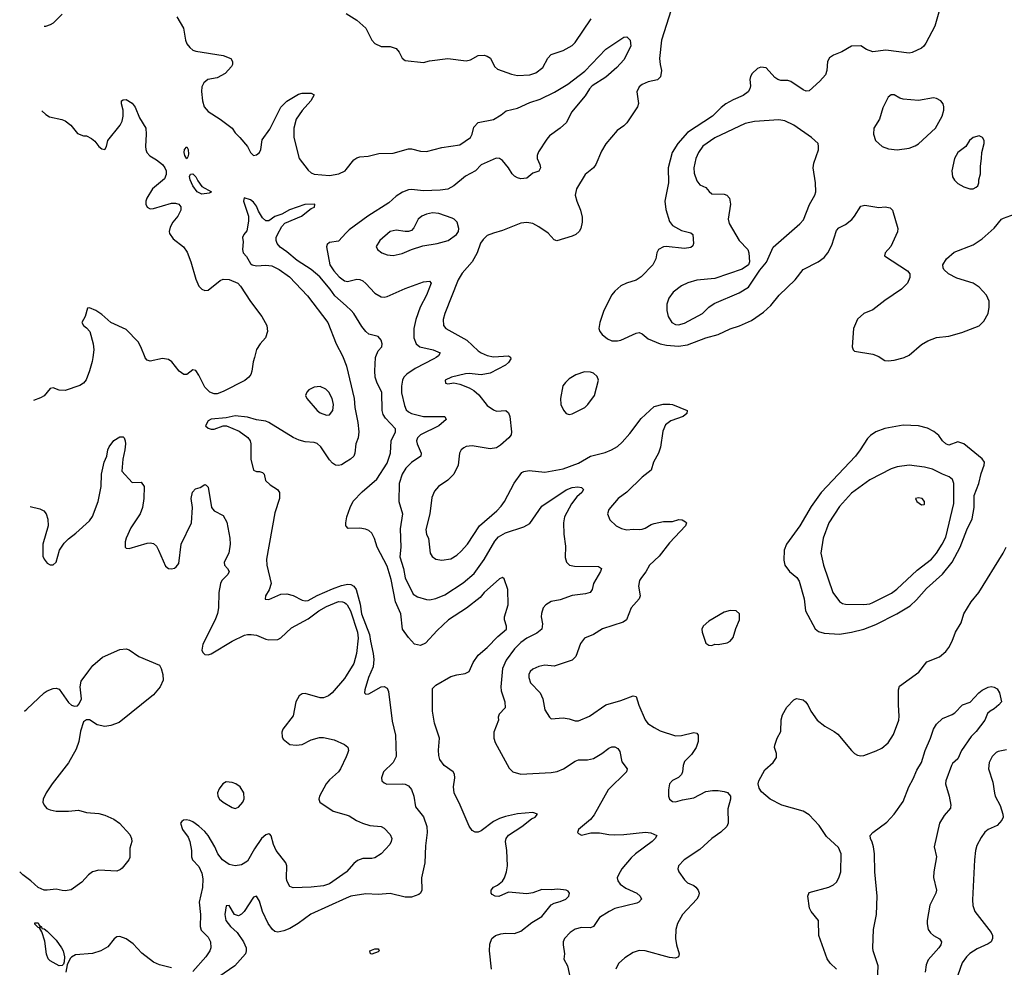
# Model space of a CAD drawing. Header units: inches. Extents: x 1834610 to 2027685, y 642842 to 774116.
# Tile 123 of 256: x 1837849 to 1844336, y 715981 to 722225. Entities that reach past the tile are written whole.
import ezdxf

# ---------------------------------------------------------------- set-up
doc = ezdxf.new("R2010")
doc.units = ezdxf.units.IN
doc.header["$MEASUREMENT"] = 0
for name, color, linetype in [('B8731', 7, 'Continuous'), ('B8732', 7, 'Continuous'), ('B8741', 7, 'Continuous'), ('B8742', 7, 'Continuous')]:
    doc.layers.add(name, color=color, linetype=linetype)

msp = doc.modelspace()

# ---------------------------------------------------------------- linework, layer by layer
at = {"layer": 'B8731', "color": 5}
for points, elevation in [([(1838330.3, 720000), (1838326.7, 719973.3), (1838310, 719911.3), (1838287.5, 719852.5), (1838270, 719830.8), (1838244.8, 719815.2), (1838150, 719781.6), (1838110, 719783), (1838070, 719798.8), (1838050, 719794.8), (1838010, 719746), (1837986.8, 719733.2), (1837939.4, 719716.2)], 560), ([(1839396.3, 720000), (1839388.3, 719970), (1839379.7, 719910), (1839372.2, 719887.8), (1839359.5, 719870), (1839332.4, 719847.6), (1839190, 719774.3), (1839150, 719760.2), (1839130, 719758.9), (1839103, 719770), (1839070, 719803), (1839030, 719884), (1839010, 719913.4), (1838990, 719917.3), (1838950, 719887.3), (1838930, 719887.3), (1838900.7, 719910), (1838851.8, 719971.8), (1838830, 719985.5), (1838790, 719992.7), (1838710, 719975.5), (1838690, 719980.7), (1838676.7, 719996.7), (1838675.5, 720000)], 560), ([(1839980, 720000), (1840000, 719949.3)], 540), ([(1840000, 719311.1), (1839970, 719291.8), (1839950, 719287.4), (1839930, 719290.3), (1839910, 719303.1), (1839890, 719324.6), (1839833.8, 719410), (1839810, 719431.9), (1839790, 719439.8), (1839730, 719443.8), (1839690, 719453.7), (1839650, 719473.2), (1839490, 719571.6), (1839470, 719580.2), (1839410, 719589.2), (1839350, 719607.1), (1839270, 719615.9), (1839210, 719602.4), (1839110, 719594), (1839090, 719582), (1839072.7, 719550), (1839090, 719532.7), (1839110, 719527.6), (1839130, 719528), (1839190, 719549.8), (1839211.9, 719548.1), (1839295, 719515), (1839353, 719473), (1839368.2, 719450), (1839372.8, 719430), (1839371.9, 719330), (1839390, 719258), (1839410, 719248), (1839430, 719248), (1839450, 719241.6), (1839460.5, 719230), (1839469.8, 719189.8), (1839500.2, 719160.2), (1839547.3, 719130), (1839561.1, 719110), (1839561.1, 719070), (1839530, 718976), (1839474.7, 718670), (1839477.6, 718630), (1839506.2, 718510), (1839492.2, 718467.8), (1839469.7, 718430), (1839466.5, 718406.5), (1839490, 718405.1), (1839570, 718439), (1839610, 718442.9), (1839650, 718431.3), (1839710, 718400.7), (1839730, 718395.8), (1839750, 718397.7), (1839808.2, 718431.8), (1839910, 718475.6), (1839970, 718497.7), (1840000, 718503.8)], 540), ([(1837919.1, 719018.6), (1837981.5, 719001.5), (1838009.3, 718989.3), (1838024, 718970), (1838034.5, 718934.5), (1838036.2, 718890), (1838002, 718770), (1838002.7, 718690), (1838009.5, 718669.5), (1838030, 718644), (1838050, 718634), (1838070, 718634), (1838090.6, 718650), (1838112, 718730), (1838143.4, 718776.6), (1838170, 718805.1), (1838218.3, 718841.7), (1838310, 718924), (1838328.1, 718951.9), (1838367.3, 719050), (1838386, 719150), (1838387.7, 719230), (1838406.7, 719310), (1838423, 719350), (1838430.6, 719390), (1838439.1, 719410), (1838470, 719451.8), (1838510, 719476.2), (1838530, 719476), (1838537.2, 719470), (1838545.2, 719450), (1838546, 719430), (1838542.7, 719390), (1838529, 719330), (1838522, 719250), (1838590, 719175.3), (1838650, 719178), (1838669, 719149), (1838667, 719070), (1838659.5, 719010), (1838642, 718970), (1838582.5, 718877.5), (1838551.8, 718810), (1838544.5, 718784.5), (1838545.2, 718750), (1838550, 718744), (1838570, 718740.9), (1838690, 718776.3), (1838710, 718778.7), (1838730, 718774), (1838750, 718756), (1838764.2, 718730), (1838810, 718625.2), (1838830, 718609.3), (1838850, 718607), (1838870, 718612), (1838880.3, 718619.7), (1838897.2, 718642.8), (1838913.7, 718770), (1838980.4, 718910), (1838987.7, 719010), (1838978.8, 719070), (1838987.1, 719112.9), (1839006.8, 719133.2), (1839038, 719142), (1839070, 719162), (1839078, 719158), (1839090, 719146), (1839114, 719010), (1839129.5, 718989.5), (1839190, 718957.2), (1839213.4, 718913.4), (1839234.7, 718810), (1839235.8, 718770), (1839227.8, 718710), (1839195.6, 718650), (1839198.4, 718630), (1839218.4, 718610), (1839229.6, 718590), (1839220.5, 718570), (1839180.5, 718530), (1839173.3, 718510), (1839162.4, 718450), (1839158.9, 718350), (1839152.9, 718312.9), (1839137.2, 718270), (1839056.4, 718110), (1839048.7, 718070), (1839055.5, 718055.5), (1839070, 718042.6), (1839090, 718041.1), (1839110, 718046.6), (1839249.5, 718130.5), (1839330, 718168.7), (1839350, 718174), (1839374.9, 718174.9), (1839408.8, 718168.8), (1839470, 718143.1), (1839490, 718139.1), (1839550, 718141.6), (1839570, 718152), (1839640.9, 718219.1), (1839750, 718278), (1839819.2, 718330), (1839870, 718359.5), (1839950, 718391.2), (1839975.6, 718390), (1839990, 718384.5), (1840000, 718376)], 560), ([(1840000, 718888.6), (1839998.9, 718890), (1839997.6, 718910), (1840000, 718923.9)], 540), ([(1837880, 717669.1), (1837897.2, 717682.8), (1838010.8, 717790), (1838030, 717803.7), (1838070, 717819.3), (1838090, 717821.2), (1838110, 717814), (1838170, 717726.6), (1838190, 717709.5), (1838210, 717700.9), (1838230, 717704), (1838242, 717718), (1838255.5, 717750), (1838247.3, 717830), (1838254.4, 717865.6), (1838304.5, 717935.5), (1838330.6, 717969.4), (1838394.4, 718025.6), (1838510, 718076), (1838550, 718079.3), (1838570, 718072.7), (1838634, 718030), (1838770, 717971.8), (1838782, 717950), (1838792, 717910), (1838794.2, 717874.2), (1838775.1, 717830), (1838730, 717777.3), (1838504.6, 717595.4), (1838450, 717574.4), (1838410, 717568.4), (1838358.7, 717578.7), (1838310, 717610.8), (1838290, 717611.3), (1838270, 717598), (1838250, 717538), (1838239.7, 717470), (1838220.7, 717419.3), (1838171.1, 717328.9), (1838062.7, 717190), (1838022.7, 717130), (1838003.7, 717090), (1838002.7, 717070), (1838009.6, 717049.6), (1838027.8, 717027.8), (1838050, 717018), (1838090, 717009.4), (1838170, 717009.6), (1838237.2, 717017.2), (1838290, 717001.6), (1838370, 716994), (1838410, 716983.5), (1838470, 716956.3), (1838507, 716930), (1838575.8, 716855.8), (1838585.6, 716830), (1838587.6, 716810), (1838574.3, 716765.7), (1838574.9, 716705.1), (1838568.4, 716690), (1838524.9, 716635.1), (1838514.5, 716625.5), (1838490, 716614.9), (1838370, 716620.3), (1838330, 716610.3), (1838302.9, 716590), (1838258, 716542), (1838187.5, 716492.5), (1838150, 716486), (1838130, 716486.4), (1838090, 716496.4), (1838031.3, 716488.7), (1838010, 716490.3), (1837970, 716506.7), (1837923.1, 716550), (1837870.4, 716590), (1837849.3, 716611.1)], 580), ([(1840000, 717901), (1839990, 717884.6), (1839908.2, 717790), (1839883.6, 717770), (1839850, 717757.6), (1839830, 717757.7), (1839730, 717786.4), (1839710, 717783), (1839689.7, 717770.3), (1839669.7, 717730.3), (1839650, 717638.8), (1839583.7, 717550), (1839576, 717530), (1839579, 717499), (1839585.2, 717485.2), (1839630, 717449.4), (1839670, 717445.1), (1839710, 717449.6), (1839770, 717480.5), (1839825.4, 717494.6), (1839850, 717495.1), (1839921, 717481), (1839989, 717450), (1840000, 717441.2)], 560), ([(1840000, 717368.9), (1839963.9, 717290), (1839949.7, 717270), (1839890, 717217.6), (1839867.8, 717190), (1839824.5, 717110), (1839819.5, 717090), (1839827, 717070), (1839914, 717010), (1840000, 716985.1)], 560), ([(1840000, 716608.2), (1839890, 716530.9), (1839850, 716518.9), (1839770, 716508.3), (1839650, 716504.9), (1839630, 716514), (1839610.4, 716550), (1839606.7, 716570), (1839608.7, 716650), (1839602, 716670), (1839538.4, 716750), (1839521.1, 716790), (1839506.9, 716846.9), (1839497.7, 716857.7), (1839490, 716861.6), (1839470, 716854.9), (1839442.6, 716830), (1839397, 716763), (1839350, 716681.6), (1839310, 716655.8), (1839269.7, 716650.3), (1839230, 716659.3), (1839184.5, 716690), (1839155.8, 716730), (1839135.2, 716775.2), (1839090, 716850.3), (1839070, 716875.8), (1839030, 716912.1), (1838990, 716940.2), (1838970, 716948.9), (1838947.2, 716952.7), (1838929, 716950), (1838917.6, 716942.4), (1838909.5, 716930), (1838922, 716890), (1838958.9, 716838.9), (1838971.1, 716811.1), (1838981.8, 716750), (1838981.7, 716710), (1838988, 716690), (1839030, 716644.7), (1839050, 716601.2), (1839054.9, 716565.1), (1839053.2, 716506.8), (1839030.9, 716410), (1839040.4, 716330), (1839039.1, 716250), (1839045.7, 716225.7), (1839090, 716180.7), (1839106.3, 716150), (1839109.6, 716110), (1839103, 716090), (1839075.8, 716050), (1838990, 715954.4)], 560), ([(1840000, 716436.7), (1839767.5, 716332.5), (1839684, 716270), (1839630, 716236.8), (1839590, 716221), (1839550, 716212.4), (1839530, 716216.9), (1839514.9, 716230), (1839486.4, 716270), (1839448.4, 716350), (1839430, 716416.3), (1839410, 716450.4), (1839390, 716444.4), (1839328, 716350), (1839310, 716331.1), (1839290, 716321.4), (1839263.6, 716330), (1839230, 716388), (1839210, 716387.3), (1839200.9, 716330), (1839207.2, 716290), (1839239, 716250), (1839281.6, 716210), (1839324.5, 716150), (1839342, 716110), (1839342.5, 716090), (1839336.5, 716070), (1839265.8, 715990), (1839162.1, 715917.9)], 540), ([(1838850, 715977.6), (1838770, 715997.7), (1838730, 716016.1), (1838653.7, 716073.7), (1838596.7, 716136.7), (1838550, 716168.7), (1838510, 716184.4), (1838490, 716181.6), (1838471.1, 716168.9), (1838430, 716117.1), (1838384.5, 716090), (1838330, 716071.3), (1838217.1, 716062.9), (1838191.1, 716048.9), (1838181.3, 716038.7), (1838161.6, 715998.4), (1838154.3, 715950)], 560)]:
    msp.add_lwpolyline(points, dxfattribs=dict(at, elevation=elevation))
for points, elevation in [([(1839830, 719807.8), (1839790, 719804.5), (1839754.6, 719785.4), (1839740.7, 719770), (1839733.4, 719750), (1839742, 719730), (1839810, 719650.6), (1839830, 719634.9), (1839870, 719620.4), (1839890, 719622), (1839913.3, 719650), (1839916.9, 719690), (1839907.3, 719730), (1839885.6, 719770), (1839866.6, 719790)], 560), ([(1839210, 717202.7), (1839186.8, 717190), (1839162.8, 717157.2), (1839153, 717130), (1839155.5, 717110), (1839165.5, 717090), (1839188.8, 717068.8), (1839250, 717034), (1839270, 717027.3), (1839290, 717036), (1839319, 717070), (1839329.1, 717090.9), (1839325.2, 717130), (1839301.2, 717170), (1839274, 717190), (1839250, 717199.3)], 580), ([(1838110, 715991.8), (1838050, 716024.5), (1838037.7, 716037.7), (1838027, 716067), (1838014, 716154), (1837995.1, 716215.1), (1837983.1, 716236.9), (1837987.3, 716247.3), (1837978, 716242), (1837970, 716244.5), (1837950, 716265.2), (1837950, 716273.4), (1837970, 716273.7), (1837978, 716258), (1837992, 716248), (1837996, 716236), (1838010, 716234.9), (1838030, 716220.5), (1838090, 716159.5), (1838124.6, 716110), (1838134.9, 716090), (1838144, 716050), (1838142.4, 716017.6), (1838138, 716002), (1838130, 715993.2)], 560)]:
    msp.add_lwpolyline(points, close=True, dxfattribs=dict(at, elevation=elevation))
at = {"layer": 'B8732', "color": 5}
for points, elevation in [([(1838130, 722261.6), (1838070, 722203.1), (1838050, 722190.3), (1838020.1, 722179.9), (1838010.8, 722179.6)], 560), ([(1838884.8, 722244.8), (1838927.9, 722170), (1838941.8, 722090), (1838950, 722066), (1838970, 722041.3), (1838990, 722025.3), (1839010, 722018.7), (1839190.3, 721990.3), (1839241, 721970), (1839250.7, 721950), (1839250.6, 721930), (1839244.1, 721915.9), (1839204, 721870), (1839150, 721843), (1839088.9, 721831.1), (1839063, 721810), (1839050, 721782), (1839047.1, 721752.9), (1839053.4, 721690), (1839065.7, 721650), (1839090, 721619.5), (1839170.2, 721570.2), (1839248.5, 721510), (1839270, 721479.1), (1839300.7, 721450), (1839350.7, 721390), (1839370.8, 721350), (1839390, 721330.8), (1839410, 721334.8), (1839430, 721351), (1839437.6, 721370), (1839447.2, 721432.7), (1839497.1, 721502.9), (1839570, 721648.7), (1839610, 721688.9), (1839685.6, 721734.4), (1839710, 721740.9), (1839770, 721740.4), (1839790.4, 721730), (1839767, 721690), (1839710, 721627.8), (1839670.8, 721569.2), (1839654.4, 721510), (1839655.5, 721450), (1839690.3, 721310), (1839750, 721234.4), (1839770, 721216.4), (1839790, 721207.2), (1839890, 721199), (1839952.7, 721210), (1839993.3, 721230), (1840000, 721238.5)], 560), ([(1837994.7, 721625), (1838020.7, 721600.7), (1838045.6, 721585.6), (1838128, 721568), (1838150, 721558), (1838185.2, 721530), (1838230, 721475.3), (1838270, 721459), (1838290, 721459), (1838323.2, 721443.2), (1838344.1, 721424.1), (1838370, 721389.2), (1838390, 721374), (1838410, 721369), (1838421, 721390), (1838430.8, 721430), (1838510.7, 721530), (1838523.4, 721556.6), (1838530.8, 721590), (1838531, 721630), (1838521, 721670), (1838521, 721690), (1838530, 721697.2), (1838550, 721699), (1838590, 721675.3), (1838610, 721648), (1838637.6, 721577.6), (1838679.5, 721510), (1838683.6, 721470), (1838678.3, 721390), (1838679.7, 721370), (1838688, 721350), (1838707.6, 721327.6), (1838750, 721301.5), (1838789.7, 721270), (1838806.2, 721250), (1838814.4, 721230), (1838814.5, 721205.4), (1838802.7, 721177.3), (1838724, 721110), (1838686.6, 721050), (1838679.6, 721030), (1838679.6, 721010), (1838689.5, 720990), (1838710, 720978.4), (1838730, 720980.5), (1838850, 721015.3), (1838876.1, 721016.1), (1838898, 721010), (1838911.2, 720991.2), (1838911.6, 720970), (1838890.8, 720930), (1838859.2, 720890), (1838841.3, 720858.7), (1838833.7, 720830), (1838836.6, 720816.6), (1838860.2, 720780.2), (1838929, 720729), (1838952.6, 720692.6), (1838976.3, 720630), (1839010, 720515.3), (1839030, 720469), (1839050, 720449.2), (1839070, 720441.2), (1839090, 720442.7), (1839170, 720507.3), (1839190, 720514.7), (1839230, 720514), (1839285.6, 720490), (1839304.4, 720470), (1839370, 720367.3), (1839445.1, 720270), (1839477, 720210), (1839482.7, 720170), (1839469.3, 720130), (1839434.5, 720090), (1839410, 720051), (1839396.3, 720000)], 560), ([(1840000, 720339.9), (1839925.7, 720405.7), (1839895.4, 720450), (1839826.6, 720530), (1839770, 720578.9), (1839677.9, 720637.9), (1839610, 720695.4), (1839565.3, 720725.3), (1839546, 720750), (1839538.3, 720770), (1839538, 720790), (1839547, 720810), (1839576.9, 720863.1), (1839595.3, 720884.8), (1839704.9, 720930), (1839770, 720981.2), (1839792, 720990), (1839794, 721010), (1839727.7, 721007.7), (1839627.6, 720972.4), (1839575.6, 720944.4), (1839530, 720928.2), (1839490, 720899.3), (1839470, 720900.4), (1839450, 720919.1), (1839423.2, 720963.2), (1839410, 720997), (1839390, 721023.7), (1839370, 721038), (1839329, 721051), (1839324, 721030), (1839357, 720930), (1839356.6, 720896.6), (1839345.6, 720834.4), (1839326, 720810), (1839318, 720790), (1839322, 720762), (1839316.2, 720710), (1839322.4, 720690), (1839344.7, 720664.7), (1839370, 720618.4), (1839380.9, 720610), (1839410, 720604.4), (1839471.7, 720608.3), (1839510, 720603.2), (1839559.8, 720579.8), (1839626.3, 720530), (1839746.3, 720406.3), (1839879.8, 720230), (1839935.2, 720090), (1839976.1, 720010), (1839980, 720000)], 540), ([(1840000, 720820), (1839950, 720766), (1839890, 720756), (1839875.9, 720744.1), (1839870.5, 720729.5), (1839893.4, 720610), (1839918.2, 720570), (1839953.8, 720530), (1839990, 720504.2), (1840000, 720501.9)], 560), ([(1838675.5, 720000), (1838648.4, 720070), (1838630, 720102.8), (1838550, 720184), (1838450, 720230.4), (1838390, 720281.6), (1838350, 720308.2), (1838310, 720326.8), (1838295.3, 720324.7), (1838280.7, 720270), (1838258, 720230), (1838269.3, 720210), (1838290, 720195.6), (1838312.1, 720170), (1838333.3, 720090), (1838336.8, 720050), (1838330.3, 720000)], 560)]:
    msp.add_lwpolyline(points, dxfattribs=dict(at, elevation=elevation))
at = {"layer": 'B8732', "color": 5, "elevation": 540}
for points in [[(1838950, 721308.7), (1838937.2, 721330), (1838933.2, 721350), (1838936, 721370), (1838950, 721386.8), (1838959.3, 721370), (1838960.7, 721339.3), (1838958, 721322)], [(1839050, 721076), (1839018, 721090), (1838990, 721129.6), (1838972, 721170), (1838968.3, 721191.7), (1838973.6, 721206.4), (1838990, 721210.6), (1839010, 721190.6), (1839022.7, 721162.7), (1839050, 721126), (1839114, 721090), (1839110, 721088.7), (1839097.3, 721082.7)]]:
    msp.add_lwpolyline(points, close=True, dxfattribs=at)
at = {"layer": 'B8741', "color": 5}
for points, elevation in [([(1840000, 718923.9), (1840004.6, 718950), (1840025.6, 719010), (1840047.3, 719052.7), (1840105.7, 719114.3), (1840201.8, 719198.2), (1840270, 719302.6), (1840292.3, 719370), (1840296.1, 719450), (1840325.8, 719510), (1840325.5, 719530), (1840259.3, 719599.3), (1840244.6, 719624.6), (1840238, 719650), (1840234.4, 719770), (1840203.6, 719830), (1840191.6, 719870), (1840188.7, 719911.3), (1840194.5, 720000)], 540), ([(1840593, 720000), (1840577.4, 719990), (1840453.8, 719926.2), (1840399, 719890), (1840380.7, 719870), (1840371.1, 719850), (1840363.7, 719810), (1840365.5, 719765.5), (1840384.1, 719684.1), (1840395.2, 719655.2), (1840410, 719640.8), (1840430, 719629.4), (1840510, 719610.1), (1840650.2, 719610.2), (1840659.3, 719590), (1840610, 719549.8), (1840490.3, 719490), (1840471.3, 719470), (1840464.2, 719450), (1840468.4, 719430), (1840494.7, 719370), (1840491.3, 719350), (1840430, 719307.2), (1840393.7, 719270), (1840369.4, 719230), (1840348.6, 719170), (1840346.5, 719050), (1840371.1, 718970), (1840355, 718870), (1840359.7, 718750), (1840354.8, 718685.2), (1840378.5, 718610), (1840388.4, 718548.4), (1840441, 718441), (1840470, 718422.7), (1840530, 718404.9), (1840550, 718403.6), (1840590, 718412.3), (1840650, 718435.8), (1840770, 718515.5), (1840843, 718577), (1840910, 718669), (1840978.8, 718790), (1841003.2, 718816.8), (1841050, 718844.1), (1841170, 718883.2), (1841210, 718905.7), (1841290, 719019.5), (1841450, 719127.6), (1841490, 719141.7), (1841526.6, 719146.6), (1841550, 719142), (1841564, 719130), (1841553.4, 719110), (1841519.1, 719080.9), (1841484.1, 719035.8), (1841439, 718950), (1841432.9, 718910), (1841435.3, 718835.3), (1841444.8, 718755.2), (1841442.3, 718682.3), (1841452.7, 718650), (1841471.6, 718631.6), (1841505.3, 718625.3), (1841662.4, 718622.4), (1841682, 718610), (1841676.4, 718590), (1841630.3, 718510), (1841620.4, 718470), (1841608.7, 718451.3), (1841577.7, 718442.3), (1841490, 718431.1), (1841410, 718401.5), (1841350, 718391.6), (1841315.8, 718370), (1841298.9, 718350), (1841287, 718313), (1841285.5, 718290), (1841294.7, 718245.3), (1841288.8, 718210), (1841257.2, 718182.8), (1841190, 718151), (1841150, 718122), (1841110, 718080.3), (1841054.2, 718005.8), (1841030.9, 717950), (1841019.4, 717830), (1841022.5, 717802.5), (1841046.2, 717730), (1841046.7, 717690), (1841009.3, 717650), (1841002.6, 717630), (1841003.6, 717610), (1840973.8, 717530), (1840972.6, 717490), (1840982.2, 717462.2), (1841073.6, 717293.6), (1841097.3, 717270), (1841150, 717254.6), (1841350, 717264.2), (1841390, 717271.7), (1841431.5, 717288.5), (1841510, 717340.3), (1841530, 717347.4), (1841590, 717348.9), (1841630, 717357.4), (1841685.6, 717390), (1841730, 717425.3), (1841750, 717433.4), (1841770, 717434), (1841790, 717423), (1841802.6, 717402.6), (1841816, 717336), (1841850.5, 717290), (1841846.4, 717270), (1841727.1, 717150), (1841634.4, 716985.6), (1841610, 716954.5), (1841531.3, 716890), (1841524.7, 716870), (1841530, 716862), (1841550, 716852), (1841611.9, 716868.1), (1841670, 716867), (1841730, 716855.6), (1841770, 716855.2), (1841830, 716856.9), (1841972.7, 716872.7), (1842008, 716868), (1842046.8, 716850), (1842036.3, 716830), (1842015.3, 716810), (1841906, 716730), (1841877.6, 716702.4), (1841816.9, 716630), (1841793.4, 716590), (1841786.7, 716570), (1841790.3, 716550), (1841804.4, 716530), (1841842.7, 716502.7), (1841914.4, 716470), (1841938, 716450), (1841944.9, 716430), (1841928.7, 716411.3), (1841915.3, 716404.8), (1841770, 716368.2), (1841732, 716350), (1841668.9, 716310), (1841630, 716249.6), (1841610, 716240.5), (1841550, 716242.7), (1841510, 716233.5), (1841477, 716210), (1841439.5, 716170), (1841430.3, 716150), (1841428.8, 716130), (1841439.5, 716070), (1841435.3, 716035.3), (1841459.5, 715990), (1841480.4, 715890)], 560), ([(1841082.7, 720000), (1841086, 719990), (1841070, 719965.4), (1841050, 719949.8), (1840950, 719896), (1840890, 719884.4), (1840810, 719894), (1840787.5, 719892.5), (1840694, 719870), (1840652, 719850), (1840654, 719830), (1840670, 719826.8), (1840710, 719832), (1840750, 719823), (1840810, 719799.5), (1840841.6, 719781.6), (1840874.1, 719754.1), (1840930, 719683.7), (1840970, 719653.4), (1840990, 719644.9), (1841053, 719650), (1841070, 719634.9), (1841078.8, 719610), (1841090.2, 719509.8), (1841087.4, 719490), (1841072.4, 719470), (1841017.8, 719422.2), (1840990, 719404.4), (1840950, 719398), (1840830, 719417.8), (1840790, 719412.3), (1840775.3, 719404.8), (1840758, 719390), (1840746, 719370), (1840738.9, 719290), (1840709, 719230), (1840670, 719191), (1840608.2, 719150), (1840581.4, 719118.6), (1840563.7, 719076.3), (1840551.1, 718970), (1840525.6, 718865.6), (1840530, 718834), (1840542, 718810), (1840554, 718710), (1840567.6, 718687.6), (1840591.2, 718671.2), (1840630, 718664.4), (1840690, 718672.9), (1840730, 718697.2), (1840756.8, 718723.2), (1840799.8, 718770), (1840878.2, 718890), (1840992, 718988), (1841021.2, 719018.8), (1841042.9, 719050), (1841107.7, 719172.3), (1841158, 719242), (1841170.8, 719249.2), (1841205.6, 719254.4), (1841310, 719243.2), (1841430, 719265.1), (1841530, 719304), (1841610, 719348.5), (1841706.2, 719373.8), (1841749.1, 719390.9), (1841787, 719413), (1841819.4, 719440.6), (1841870, 719498.9), (1841943.7, 719596.3), (1842030, 719677), (1842088.8, 719691.2), (1842132.8, 719692.8), (1842151, 719690), (1842246, 719650), (1842244.9, 719630), (1842220.5, 719610), (1842138.9, 719581), (1842103.8, 719556.2), (1842085.7, 719514.3), (1842071.9, 719408.1), (1842057.6, 719370), (1842024.4, 719310), (1842010, 719257.6), (1841950, 719210.8), (1841850, 719113), (1841792.7, 719070), (1841730, 718997.2), (1841722, 718970), (1841737.3, 718930), (1841778.8, 718890), (1841813.5, 718873.5), (1841850, 718863.7), (1841890.9, 718869.1), (1841930, 718865), (1841950, 718867.6), (1841970, 718874.8), (1842010, 718899.3), (1842030, 718905), (1842090, 718919.3), (1842150, 718918.8), (1842190.9, 718930.9), (1842214, 718930), (1842235.9, 718915.9), (1842241.6, 718910), (1842235.3, 718890), (1842130, 718778.9), (1842061.7, 718690), (1841999.6, 718630), (1841973.7, 718586.3), (1841945.3, 718550), (1841933.7, 718530), (1841927.3, 718492.7), (1841938, 718430), (1841930.3, 718410), (1841878.5, 718350), (1841846.7, 718270), (1841824.5, 718255.5), (1841690, 718210.9), (1841630, 718175.1), (1841570.2, 718149.8), (1841545, 718115), (1841513.6, 718030), (1841490, 718006), (1841370, 717965.1), (1841310, 717972.8), (1841270, 717963.1), (1841230, 717945.1), (1841213, 717930), (1841204.4, 717910), (1841203.7, 717890), (1841215.4, 717855.4), (1841279.3, 717790), (1841295.5, 717750), (1841310, 717678), (1841338.8, 717630), (1841350, 717618.8), (1841430, 717625.7), (1841470, 717618.9), (1841510, 717604.7), (1841530, 717604.9), (1841602.9, 717637.1), (1841710, 717710.2), (1841810, 717738.2), (1841890, 717770.2), (1841910, 717765.5), (1841928.5, 717708.5), (1841971.1, 717611.1), (1841988.5, 717588.5), (1842030, 717560.3), (1842070, 717540.3), (1842170, 717506.7), (1842210, 717508.7), (1842290, 717528.2), (1842310, 717524), (1842319.3, 717510), (1842318.3, 717470), (1842306.7, 717430), (1842275.5, 717384.5), (1842230, 717338.4), (1842220.8, 717310), (1842216.4, 717270), (1842208.6, 717251.4), (1842190, 717232.7), (1842150, 717213.2), (1842131, 717190), (1842122.8, 717150), (1842122.8, 717110), (1842131, 717090), (1842150, 717074.8), (1842170.8, 717070.8), (1842215.8, 717084.2), (1842290, 717097.6), (1842370, 717139.3), (1842414.8, 717145.2), (1842450, 717146.4), (1842490, 717140.5), (1842512.1, 717132.1), (1842532.7, 717110), (1842532.4, 717090), (1842515.5, 717024.5), (1842517.8, 716930), (1842507.2, 716910), (1842469.2, 716870.8), (1842410.2, 716829.8), (1842330, 716756.9), (1842226, 716690), (1842190.4, 716650), (1842186.4, 716630), (1842193, 716610), (1842230, 716557.1), (1842250, 716538.7), (1842290, 716521.1), (1842304.4, 716510), (1842320.3, 716490), (1842326.7, 716470), (1842322.2, 716450), (1842310.8, 716429.2), (1842215.3, 716330), (1842182.8, 716270), (1842172.6, 716230), (1842170.2, 716170), (1842175.8, 716130), (1842194, 716070), (1842190.2, 716049.8), (1842170, 716042.6), (1842130, 716045.6), (1841970.4, 716089.6), (1841930, 716091.3), (1841890, 716078.7), (1841835.5, 716044.5), (1841794.5, 716005.5), (1841776.9, 715970)], 580), ([(1843517.5, 720000), (1843550, 719978.8), (1843570, 719976.3), (1843610, 719982), (1843670, 719997.1), (1843676.5, 720000)], 620), ([(1840000, 719949.3), (1840002.6, 719942.6), (1840052.4, 719730), (1840056.4, 719670), (1840077.9, 719570), (1840083.9, 719510), (1840080.2, 719470), (1840065, 719430), (1840057.7, 719370), (1840049.8, 719350.2), (1840029.8, 719330.2), (1840000, 719311.1)], 540), ([(1840956.8, 715970), (1840945, 716090), (1840946.8, 716133.2), (1840960.3, 716170), (1840983, 716190), (1841018.5, 716201.5), (1841050, 716207), (1841110, 716203.5), (1841150, 716219.1), (1841224.4, 716275.6), (1841290, 716315.5), (1841350, 716392.4), (1841370, 716404.5), (1841410, 716414.3), (1841447.3, 716430), (1841467.3, 716450), (1841470.6, 716470), (1841463.5, 716483.5), (1841450.5, 716490.5), (1841395.3, 716495.2), (1841350, 716491.3), (1841290, 716495), (1841230, 716472.4), (1841190, 716465), (1841070, 716477.1), (1841007.1, 716447.1), (1840982, 716450), (1840962, 716462), (1840956, 716470), (1840956, 716490), (1840971.3, 716510), (1840996.7, 716523.3), (1841030.3, 716549.7), (1841043.8, 716570), (1841057.6, 716610), (1841064.2, 716650), (1841058.6, 716750), (1841050.3, 716809.7), (1841054.6, 716830), (1841070, 716851.1), (1841158.4, 716910), (1841220.3, 716959.7), (1841246, 716970), (1841261, 716990), (1841230, 717000.5), (1841130, 716991.8), (1841050, 716975.3), (1841010, 716962.4), (1840970, 716941.1), (1840890, 716881.1), (1840870, 716872.4), (1840850, 716872.7), (1840830, 716882), (1840810, 716910.8), (1840752.4, 717050), (1840711.5, 717130), (1840708, 717170), (1840715.8, 717230), (1840714.5, 717254.5), (1840706, 717270), (1840646, 717310), (1840618, 717350), (1840610, 717376), (1840607.8, 717412.2), (1840614.9, 717490), (1840581.5, 717590), (1840568.6, 717670), (1840570, 717819.3), (1840590, 717841.1), (1840690, 717897.2), (1840728.3, 717908.3), (1840783.7, 717916.3), (1840810, 717929.4), (1840838, 717990), (1840870, 718038), (1840930, 718087.6), (1840999.3, 718160.7), (1841055.5, 718210), (1841056.5, 718230), (1841044.4, 718270), (1841043.8, 718290), (1841066.7, 718370), (1841064.9, 718470), (1841042, 718542), (1841030, 718550.7), (1841010, 718542), (1840909.8, 718450), (1840882, 718418), (1840792.1, 718347.9), (1840674, 718270), (1840599, 718201), (1840522.4, 718117.6), (1840490, 718101.7), (1840450.8, 718110), (1840410, 718153.8), (1840372.3, 718210), (1840360.2, 718310), (1840324.3, 718390), (1840296.9, 718536.9), (1840270, 718623.9), (1840205, 718750), (1840186.9, 718806.9), (1840170, 718842.4), (1840150, 718859.6), (1840127.7, 718867.7), (1840090, 718874.3), (1840012.9, 718872.9), (1840000, 718888.6)], 540), ([(1843229.7, 715969.7), (1843188.3, 716008.3), (1843170, 716037.2), (1843113.5, 716190), (1843113.1, 716290), (1843063.5, 716350), (1843052, 716370), (1843042.5, 716450), (1843050, 716474.3), (1843179.3, 716510), (1843210, 716524.2), (1843230, 716541.6), (1843246.6, 716570), (1843259.1, 716610), (1843261.3, 716730), (1843243.6, 716770), (1843164, 716844), (1843116.6, 716916.6), (1843050, 716986.6), (1843010, 717010.9), (1842870, 717049.7), (1842792.7, 717090), (1842737.6, 717137.6), (1842721.6, 717161.6), (1842715.1, 717190), (1842718, 717210), (1842758, 717282), (1842814, 717330), (1842836.2, 717363.8), (1842835.1, 717390), (1842822.9, 717430), (1842824.8, 717444.8), (1842839.7, 717490), (1842864.1, 717535.9), (1842867.1, 717612.9), (1842874.1, 717645.9), (1842904.2, 717695.8), (1842950, 717742.8), (1842967.6, 717752.4), (1843010, 717743), (1843027.3, 717730), (1843042, 717710), (1843060.7, 717670), (1843104, 717610), (1843154.8, 717570), (1843216, 717536), (1843238.6, 717518.5), (1843330.5, 717410), (1843350, 717390.5), (1843370, 717378.4), (1843390, 717374), (1843410, 717376.4), (1843492.8, 717407.2), (1843530, 717426), (1843570, 717459.3), (1843605.7, 717514.3), (1843640.5, 717610), (1843644, 717636), (1843638.7, 717710), (1843639.8, 717810), (1843646.1, 717833.9), (1843773.7, 717926.3), (1843825.3, 717994.7), (1843910, 718026.7), (1843950, 718062.4), (1843970.7, 718089.3), (1843993.7, 718130), (1844013.7, 718190), (1844051, 718250), (1844069.7, 718310), (1844118.4, 718390), (1844168.4, 718451.6), (1844329.8, 718710), (1844347.9, 718750)], 580), ([(1840000, 718503.8), (1840010, 718505.8), (1840030, 718504.4), (1840050, 718493.7), (1840065.8, 718470), (1840093.2, 718373.2), (1840102.3, 718310), (1840154.4, 718174.4), (1840159.7, 718130), (1840178.8, 718050), (1840181.8, 718010), (1840177.9, 717962.1), (1840147, 717890), (1840122.2, 717810), (1840120.7, 717790), (1840130, 717780.7), (1840150, 717783.5), (1840230, 717828.7), (1840250, 717831.9), (1840270, 717821.6), (1840278.3, 717798.3), (1840303.1, 717603.1), (1840324.6, 717510), (1840329.8, 717370), (1840309.9, 717330.1), (1840246.4, 717270), (1840232.6, 717230), (1840236.3, 717210), (1840250, 717196.3), (1840269, 717189), (1840370, 717189.8), (1840390, 717187.3), (1840410, 717177), (1840430, 717152.7), (1840446.9, 717110), (1840458.1, 717038.1), (1840510, 716972.8), (1840532.3, 716910), (1840533.7, 716870), (1840522.1, 716782.1), (1840519, 716670), (1840497, 716570), (1840499.7, 716490), (1840490.9, 716469.1), (1840479.5, 716460.5), (1840430, 716444.2), (1840390, 716444.2), (1840290, 716467.4), (1840210, 716462), (1840130, 716466.5), (1840030, 716450.2), (1840000, 716436.7)], 540), ([(1840000, 718376), (1840007.1, 718370), (1840028.4, 718330), (1840076, 718190), (1840078.8, 718150), (1840069.2, 718050), (1840050, 717983.1), (1840000, 717901)], 560), ([(1843490.8, 715649.2), (1843505.8, 715990), (1843472.2, 716090), (1843469.9, 716110), (1843474.7, 716230), (1843495.1, 716330), (1843498, 716450), (1843482.2, 716610), (1843481, 716730), (1843475.3, 716775.3), (1843466.6, 716806.6), (1843454.5, 716830), (1843453.2, 716850), (1843469, 716870), (1843563.3, 716936.7), (1843611.2, 716990), (1843670, 717073.4), (1843706.6, 717170), (1843736.6, 717223.4), (1843760.4, 717279.6), (1843791, 717330), (1843814.7, 717410), (1843851, 717490), (1843869.8, 717550), (1843890, 717582.4), (1843930, 717621.6), (1843992.8, 717647.2), (1844010, 717659.1), (1844061.2, 717710), (1844111.8, 717728.2), (1844168.7, 717790), (1844190, 717806.8), (1844230, 717827.3), (1844250.7, 717830.7), (1844270, 717826.8), (1844290, 717816), (1844304, 717790), (1844318, 717730), (1844301, 717710), (1844270, 717685.2), (1844242, 717670), (1844226, 717654), (1844207.3, 717610), (1844150, 717534.5), (1844117, 717503), (1844053.7, 717410), (1844030, 717354.5), (1843996, 717324), (1843988.7, 717311.3), (1843950.3, 717210), (1843948.9, 717190), (1843972, 717110), (1843984.9, 717050), (1843982.5, 717037.5), (1843980.7, 717030), (1843939.3, 716980.7), (1843908.9, 716930), (1843874.4, 716774.4), (1843889.1, 716710), (1843871.1, 716610), (1843870, 716574), (1843888.9, 716490), (1843884.6, 716470), (1843845.8, 716390), (1843827.9, 716290), (1843827.8, 716267.7), (1843835.3, 716230), (1843849.2, 716209.2), (1843870.2, 716190.2), (1843908.9, 716168.9), (1843922.4, 716150), (1843917.4, 716130), (1843904.9, 716110), (1843834.4, 716030), (1843821.7, 715998.3), (1843815.2, 715950)], 560), ([(1840000, 717441.2), (1840011.8, 717431.8), (1840015.1, 717410), (1840009.3, 717389.3), (1840000, 717368.9)], 560), ([(1844350, 717414.3), (1844296.2, 717403.8), (1844283.4, 717396.6), (1844256.4, 717370), (1844235.8, 717330), (1844232.7, 717290), (1844261.7, 717201.7), (1844272, 717128), (1844276.9, 717110), (1844310, 717048), (1844327.6, 716990), (1844328.9, 716970), (1844320.2, 716950), (1844290, 716915.1), (1844231, 716889), (1844208.4, 716871.6), (1844182.8, 716837.2), (1844156.1, 716783.9), (1844146.9, 716750), (1844139.2, 716690), (1844126.5, 716426.5), (1844129.1, 716389.1), (1844143.1, 716350), (1844250.3, 716210), (1844259, 716190), (1844258.5, 716170), (1844248.8, 716150), (1844230, 716135.6), (1844157.7, 716102.3), (1844108.8, 716071.2), (1844086.7, 716050), (1844058.6, 716010), (1844029.2, 715930)], 580), ([(1840000, 716985.1), (1840019.5, 716979.5), (1840067.7, 716947.7), (1840108.7, 716930), (1840155.9, 716915.9), (1840230, 716909.5), (1840250, 716898.4), (1840290, 716857), (1840300.4, 716830), (1840297.7, 716810), (1840287.8, 716790), (1840230, 716728.5), (1840190, 716703.1), (1840170, 716698), (1840110, 716698.7), (1840074, 716686), (1840050, 716665.3), (1840002.6, 716610), (1840000, 716608.2)], 560)]:
    msp.add_lwpolyline(points, dxfattribs=dict(at, elevation=elevation))
for points, elevation in [([(1841570, 719904.7), (1841513.9, 719886.1), (1841470, 719857.7), (1841444.8, 719835.2), (1841428.3, 719811.7), (1841412.3, 719730), (1841414.9, 719690), (1841432, 719652), (1841450, 719630.3), (1841470, 719624.4), (1841490, 719627.1), (1841572.2, 719670), (1841592.9, 719690), (1841635.5, 719750), (1841662, 719850), (1841654.9, 719874.9), (1841630, 719895.1), (1841610, 719903)], 620), ([(1843670, 719554), (1843550, 719531.6), (1843490, 719509.6), (1843454.4, 719485.6), (1843434.1, 719465.9), (1843387.2, 719390), (1843354.9, 719350), (1843130.7, 719109.3), (1843062.8, 719017.2), (1842990, 718891), (1842900.3, 718770), (1842885.7, 718730), (1842883.4, 718663.4), (1842890.2, 718630.2), (1842920.3, 718590), (1842970, 718548.7), (1842985, 718525), (1843017.8, 718410), (1843027.1, 718330), (1843090, 718212.2), (1843113, 718193), (1843150, 718183.9), (1843250, 718177.1), (1843330, 718189.4), (1843410.4, 718209.6), (1843490, 718239), (1843628.9, 718311.1), (1843716.5, 718363.5), (1843758.1, 718401.9), (1843823.6, 718476.4), (1843930, 718571.9), (1843993.3, 718650), (1844046.4, 718750), (1844090, 718864.2), (1844123.9, 718936.1), (1844137.3, 719010), (1844137, 719090), (1844169, 719170), (1844184.6, 719235.4), (1844204.4, 719290), (1844204.7, 719310), (1844190, 719332), (1844070, 719429.7), (1844030, 719443.5), (1843970, 719421.3), (1843950, 719431.5), (1843930, 719449.6), (1843904.7, 719484.7), (1843871.8, 719511.8), (1843830, 719534.3), (1843770, 719549.7)], 620), ([(1843710, 719288.9), (1843630, 719279.3), (1843590, 719266.6), (1843450, 719192.5), (1843330, 719105.6), (1843250, 719016.8), (1843179.3, 718910), (1843143.9, 718810), (1843127.9, 718710), (1843144.7, 718630), (1843206.7, 718450), (1843250, 718391.8), (1843270, 718377.7), (1843290, 718373.6), (1843411.1, 718371.1), (1843450, 718376), (1843470, 718384), (1843592.6, 718447.4), (1843627.2, 718472.8), (1843763, 718597), (1843855.9, 718670), (1843889, 718710), (1843927.4, 718770), (1843950, 718815.5), (1844003.6, 719036.4), (1844004.5, 719170), (1843995.4, 719195.4), (1843973.5, 719213.5), (1843929.5, 719230), (1843863.4, 719263.4), (1843810, 719277.7)], 640), ([(1843770, 719075.4), (1843751, 719070), (1843760.5, 719050), (1843790, 719027.6), (1843809.3, 719030.7), (1843810, 719034), (1843810.8, 719050), (1843794, 719070)], 660), ([(1842530, 718333), (1842490, 718321.6), (1842390, 718262.9), (1842353, 718230), (1842344.4, 718210), (1842346.4, 718190), (1842370, 718116.3), (1842390, 718104.9), (1842410, 718102.6), (1842430, 718110.4), (1842450, 718108.2), (1842510, 718119.1), (1842530, 718130.6), (1842550, 718154.8), (1842567.1, 718212.9), (1842592.6, 718270), (1842591.5, 718310), (1842570, 718329.5)], 620), ([(1840170, 716068.1), (1840161.2, 716070), (1840155.6, 716090), (1840190, 716102.7), (1840210, 716102.4), (1840215.9, 716095.9), (1840218.3, 716090), (1840210, 716082.7)], 520)]:
    msp.add_lwpolyline(points, close=True, dxfattribs=dict(at, elevation=elevation))
at = {"layer": 'B8742', "color": 5}
for points, elevation in [([(1840000, 722266.1), (1840070, 722223), (1840130, 722170.4), (1840170, 722090.6), (1840189.1, 722069.1), (1840230, 722048.9), (1840290, 722048.8), (1840330, 722035.3), (1840350, 722010.7), (1840370, 721970.8), (1840390, 721957.3), (1840510, 721944), (1840550, 721953.4), (1840670, 721968.5), (1840790, 721954.6), (1840818.4, 721961.6), (1840870, 721988.5), (1840910, 721990.4), (1840930, 721984.9), (1840951.8, 721971.8), (1840977.8, 721917.8), (1840998.2, 721898.2), (1841090, 721865.8), (1841130, 721857.2), (1841210, 721862.6), (1841250, 721875.8), (1841296.9, 721910), (1841329, 721971), (1841350, 721994.9), (1841430, 722022.7), (1841490, 722055.6), (1841510, 722075.8), (1841614.7, 722230)], 580), ([(1842140.9, 722290), (1842077.6, 722090), (1842064.9, 721970), (1842068.2, 721930), (1842077.6, 721890), (1842071.9, 721848.1), (1842051.1, 721828.9), (1841990, 721816.5), (1841950, 721798.8), (1841930, 721783.1), (1841915.5, 721750), (1841927, 721673), (1841918.7, 721650), (1841850, 721546.3), (1841830, 721524.7), (1841785.1, 721494.9), (1841710, 721407.8), (1841682.1, 721357.9), (1841644.6, 721270), (1841630, 721249.7), (1841574.1, 721205.9), (1841517.1, 721110), (1841508.6, 721068.6), (1841519.3, 721030), (1841544.2, 720970), (1841555.3, 720924.7), (1841554.8, 720890), (1841546, 720850), (1841535.6, 720830), (1841513.7, 720810), (1841490, 720799.2), (1841388.2, 720768.2), (1841370, 720774), (1841330, 720817.6), (1841270, 720860.7), (1841230, 720882), (1841190, 720889.6), (1841150, 720883.6), (1841030, 720835.6), (1840970, 720819.6), (1840930, 720802.9), (1840902.2, 720777.8), (1840886.3, 720753.7), (1840862.3, 720690), (1840830.2, 720630), (1840764.9, 720555.1), (1840737.1, 720510), (1840649.2, 720290), (1840639.1, 720250), (1840642.3, 720210), (1840656.4, 720190), (1840794.3, 720114.3), (1840870, 720043.9), (1840890, 720031.1), (1840930, 720013), (1840970, 720004.6), (1841070, 720010.2), (1841082, 720002), (1841082.7, 720000)], 580), ([(1843909.2, 722290.8), (1843878, 722182), (1843820.3, 722070), (1843806.4, 722050), (1843790, 722037.4), (1843730, 722009.7), (1843710, 722005.1), (1843555.1, 722024.9), (1843470, 722014), (1843428, 722028), (1843390, 722053.6), (1843330, 722051.5), (1843265.9, 722014.1), (1843210, 721991.8), (1843185.1, 721974.9), (1843170.3, 721949.7), (1843166.7, 721890), (1843158, 721862), (1843120.4, 721819.6), (1843050, 721756.2), (1843030, 721755.1), (1843010, 721763), (1842930, 721816.9), (1842910, 721824), (1842864.7, 721824.8), (1842845.2, 721830), (1842825.3, 721845.3), (1842767.3, 721907.3), (1842732.3, 721912.3), (1842710, 721902.9), (1842675.5, 721870), (1842664.4, 721850), (1842660.4, 721830), (1842663.1, 721790), (1842659.5, 721770), (1842648.5, 721750), (1842615, 721725), (1842550, 721697.1), (1842501.1, 721670), (1842470, 721647.4), (1842414.4, 721590), (1842250, 721481.1), (1842185.8, 721410), (1842147.5, 721350), (1842122.3, 721250), (1842123.8, 721150), (1842100.7, 721030), (1842106.4, 720973.6), (1842130, 720895.8), (1842149.3, 720870), (1842210, 720835.3), (1842270, 720820.3), (1842283.1, 720810), (1842288.9, 720750), (1842284.8, 720735.2), (1842270, 720723.9), (1842230, 720716.5), (1842109.2, 720730.8), (1842090, 720728.2), (1842057.1, 720710), (1842047, 720690), (1842040.8, 720650), (1842020.8, 720610), (1841943.6, 720530), (1841910, 720509.8), (1841846.8, 720490), (1841810, 720471.5), (1841770, 720436.2), (1841750, 720412), (1841698.7, 720310), (1841671.8, 720230), (1841664.4, 720190), (1841670.4, 720170), (1841687.7, 720150), (1841722.5, 720122.5), (1841750.2, 720110.2), (1841788.4, 720108.4), (1841810, 720113.4), (1841910, 720159.7), (1841930, 720164.4), (1841950, 720154.9), (1841990, 720121.5), (1842068.4, 720090), (1842110, 720079.8), (1842190, 720072.9), (1842250, 720083.5), (1842370, 720128.7), (1842450, 720151.9), (1842530, 720187.5), (1842592.7, 720207.3), (1842670, 720242.2), (1842750, 720297.3), (1842797.5, 720342.5), (1842851.9, 720410), (1842957.7, 720510), (1843010, 720578.7), (1843110, 720630.4), (1843150, 720659.3), (1843173.3, 720690), (1843200.4, 720739.6), (1843230, 720836.3), (1843246.4, 720853.6), (1843290, 720876.4), (1843330.9, 720909.1), (1843350, 720930.6), (1843390, 720996.3), (1843417, 721003), (1843510, 720988.5), (1843552.3, 720992.3), (1843584.7, 720984.7), (1843600.5, 720970), (1843635.3, 720850), (1843632.7, 720827.3), (1843588.7, 720730), (1843550.5, 720690), (1843547.9, 720670), (1843698.8, 720570), (1843713.4, 720550), (1843714.6, 720525.4), (1843699.1, 720490), (1843658, 720450), (1843550, 720374.8), (1843470, 720312.4), (1843410, 720288.4), (1843370, 720251), (1843341.7, 720190), (1843334, 720070), (1843341, 720050), (1843350, 720041), (1843470, 720022), (1843510, 720004.9), (1843517.5, 720000)], 620), ([(1840000, 721238.5), (1840050, 721301.6), (1840070, 721315.5), (1840090, 721320.5), (1840145.5, 721325.5), (1840216.4, 721343.6), (1840310, 721346.4), (1840410, 721374.9), (1840430, 721375.2), (1840490, 721358), (1840530, 721356.6), (1840630, 721383.2), (1840750, 721400.7), (1840819.3, 721450), (1840829.6, 721470.4), (1840842, 721518), (1840870, 721547.7), (1840970, 721567.4), (1841022, 721598), (1841055.3, 721624.7), (1841130, 721643.1), (1841210, 721679.3), (1841277.6, 721702.4), (1841372.5, 721747.5), (1841460.4, 721799.6), (1841573.3, 721886.7), (1841710, 722030.4), (1841830, 722110.8), (1841850, 722111.3), (1841870.6, 722090.6), (1841876.4, 722050), (1841830, 721960.9), (1841782.4, 721910), (1841710, 721845.4), (1841621.7, 721790), (1841603.6, 721770), (1841575.6, 721724.4), (1841484.2, 721615.8), (1841452.1, 721547.9), (1841410.4, 721510), (1841340.3, 721459.7), (1841321.4, 721438.6), (1841266.5, 721353.5), (1841258, 721330), (1841259, 721310), (1841276.9, 721270), (1841280.4, 721250), (1841270, 721226), (1841230, 721214.5), (1841190, 721182), (1841150, 721177.6), (1841130, 721183.6), (1841110, 721193.6), (1841093.6, 721210), (1841069.7, 721250), (1841030, 721296.9), (1841010, 721311.5), (1840987.8, 721312.3), (1840890.2, 721269.8), (1840851.6, 721230), (1840785.8, 721194.2), (1840710, 721130.8), (1840670.8, 721109.2), (1840618.6, 721101.4), (1840510, 721097.2), (1840430, 721106), (1840410, 721103.7), (1840370.7, 721089.3), (1840330, 721062.5), (1840281.5, 721018.5), (1840142.8, 720930), (1840019.3, 720840.7), (1840000, 720820)], 560), ([(1843676.5, 720000), (1843710, 720014.9), (1843790, 720084.4), (1843832.7, 720110), (1843890, 720131.5), (1843970, 720140.9), (1844055.4, 720164.6), (1844170, 720208.8), (1844201.8, 720238.2), (1844229.6, 720290), (1844236.9, 720330), (1844235.4, 720370), (1844218, 720410), (1844170, 720462.4), (1844130, 720489.7), (1844022.9, 720522.9), (1843969.3, 720550), (1843938.9, 720578.9), (1843932.7, 720590), (1843932.3, 720610), (1843954.5, 720650), (1844006.3, 720693.7), (1844130, 720741.1), (1844190, 720781.1), (1844270, 720851.4), (1844318, 720910), (1844330, 720918), (1844427.6, 720952.4)], 620), ([(1840000, 720501.9), (1840010, 720499.6), (1840070, 720516.1), (1840090, 720514), (1840110, 720504), (1840130, 720486.5), (1840190, 720422.3), (1840230, 720398.9), (1840250, 720396.5), (1840270, 720400.3), (1840390, 720454.4), (1840510, 720498.3), (1840550, 720502), (1840559.3, 720490), (1840530.2, 720410), (1840487.7, 720330), (1840459.7, 720250), (1840445.3, 720190), (1840446.3, 720130), (1840462.3, 720090), (1840486.4, 720070), (1840574, 720050), (1840620.5, 720030), (1840608.7, 720010), (1840593, 720000)], 560), ([(1840194.5, 720000), (1840194.9, 720005.1), (1840210, 720044.2), (1840235.3, 720070), (1840237.8, 720090), (1840230, 720114.4), (1840210, 720137.6), (1840150, 720153.4), (1840130, 720170.3), (1840102.7, 720202.7), (1840050.2, 720290), (1840033.8, 720310), (1840000, 720339.9)], 540)]:
    msp.add_lwpolyline(points, dxfattribs=dict(at, elevation=elevation))
for points, elevation in [([(1843610, 721729.2), (1843590, 721729), (1843570, 721715.3), (1843535.3, 721644.7), (1843513.4, 721570), (1843476.3, 721510), (1843475.5, 721470), (1843488.6, 721428.6), (1843531, 721390), (1843573.5, 721373.5), (1843630, 721368.7), (1843710, 721379.5), (1843750, 721394.9), (1843770, 721408), (1843882.7, 721510), (1843926.6, 721590), (1843937, 721630), (1843938, 721650), (1843932.7, 721670), (1843917.2, 721690), (1843890, 721706.6), (1843870, 721709.4), (1843770, 721693), (1843670, 721701.6), (1843647.9, 721707.9)], 640), ([(1842850, 721566), (1842690, 721554.4), (1842630, 721541), (1842430, 721447.8), (1842350, 721390.8), (1842320.6, 721350), (1842304.5, 721310), (1842290.2, 721250), (1842293.9, 721213.9), (1842310, 721164), (1842330, 721137.1), (1842370, 721120.4), (1842392.3, 721092.3), (1842410, 721078), (1842490, 721076.5), (1842508.3, 721068.3), (1842525.7, 721050), (1842531.6, 721010), (1842517.8, 720910), (1842523, 720883), (1842588.5, 720770), (1842646.4, 720710), (1842653.4, 720690), (1842658, 720630), (1842651.3, 720610), (1842610, 720582), (1842430, 720520.5), (1842310, 720509.7), (1842251.6, 720491.6), (1842210, 720472.6), (1842154, 720430), (1842125.7, 720390), (1842113.1, 720350), (1842112.9, 720310), (1842121.5, 720270), (1842145.7, 720230), (1842170, 720216.9), (1842190, 720214.2), (1842230, 720225.2), (1842348.2, 720290), (1842389.8, 720330.2), (1842424.6, 720355.4), (1842590, 720426.5), (1842650, 720462.6), (1842724.8, 720575.2), (1842770, 720627.3), (1842814.1, 720725.9), (1842990, 720879.5), (1843012.9, 720907.1), (1843053.6, 721006.4), (1843088.2, 721070), (1843094.3, 721090), (1843092.8, 721150), (1843076.4, 721250), (1843080.9, 721279.1), (1843111.9, 721368.1), (1843112.7, 721390), (1843109.3, 721410), (1843066.6, 721450), (1842950, 721531.1), (1842890, 721559.8)], 640), ([(1844170, 721459.3), (1844130, 721449.2), (1844107.3, 721430), (1844082, 721390), (1844030, 721349.3), (1844008.8, 721310), (1843990.6, 721230), (1843994.8, 721190), (1844008.1, 721168.1), (1844030, 721146.8), (1844070, 721122.8), (1844110, 721111), (1844130, 721111), (1844150, 721121), (1844162, 721130), (1844169.2, 721150.8), (1844169.3, 721170), (1844179.5, 721210), (1844178.9, 721261.1), (1844187, 721310), (1844187.3, 721350), (1844203.7, 721410), (1844202.7, 721430), (1844193.2, 721450)], 640), ([(1840570, 720951.8), (1840530, 720944.8), (1840498, 720930), (1840474.4, 720910), (1840445.3, 720854.7), (1840430, 720836), (1840410, 720829.5), (1840390, 720829.5), (1840330, 720838.4), (1840290, 720829.6), (1840223, 720770), (1840197.3, 720730), (1840206.8, 720710), (1840236, 720690), (1840270, 720676.4), (1840310, 720670.4), (1840370, 720684.9), (1840430, 720710.5), (1840504.9, 720735.1), (1840599, 720750), (1840672.3, 720770), (1840726.6, 720810), (1840739.5, 720830), (1840742.9, 720850), (1840732.3, 720890), (1840712.7, 720910), (1840698, 720918), (1840610, 720947.3)], 580)]:
    msp.add_lwpolyline(points, close=True, dxfattribs=dict(at, elevation=elevation))

doc.saveas('drawing.dxf')
